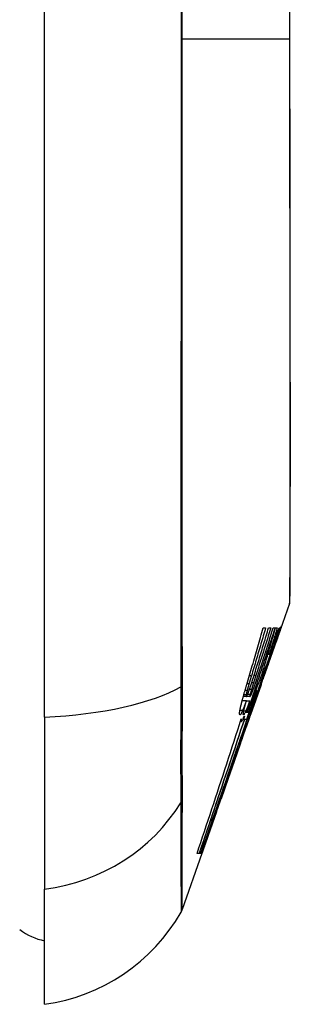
# Model space of a CAD drawing. Header units: inches. Extents: x 11 to 342, y 26 to 169.
# Tile 128 of 218: x 97.185 to 97.356, y 97.893 to 98.515. Entities that reach past the tile are written whole.
import ezdxf

# ---------------------------------------------------------------- set-up
doc = ezdxf.new("R2010")
doc.units = ezdxf.units.IN
doc.header["$MEASUREMENT"] = 0
doc.layers.add('Visible Edges(ANSI)', color=7, linetype='Continuous', lineweight=25)
doc.layers.add('Visible Tangent Edges(ANSI)', color=7, linetype='Continuous', lineweight=25)

msp = doc.modelspace()

# ---------------------------------------------------------------- linework, layer by layer
at = {"layer": 'Visible Edges(ANSI)'}
for p, q in [((97.20061, 98.07421), (97.20061, 98.93158)), ((97.35526, 98.14609), (97.34937, 98.12928)), ((97.34937, 98.12928), (97.33846, 98.0981)), ((97.33864, 98.13062), (97.34016, 98.13062)), ((97.34201, 98.13062), (97.34337, 98.13062)), ((97.34497, 98.13062), (97.3461, 98.13062)), ((97.34638, 98.13062), (97.34747, 98.13062)), ((97.34864, 98.13062), (97.34926, 98.13062)), ((97.34758, 98.1242), (97.34632, 98.12067)), ((97.3464, 98.12099), (97.34599, 98.12099)), ((97.34239, 98.11374), (97.34155, 98.11374)), ((97.34381, 98.11405), (97.3435, 98.11405)), ((97.34118, 98.10742), (97.34172, 98.10742)), ((97.33723, 98.09458), (97.33846, 98.0981)), ((97.33826, 98.0981), (97.33796, 98.0981)), ((97.3389, 98.10245), (97.33817, 98.10245)), ((97.33846, 98.0981), (97.33826, 98.0981)), ((97.33723, 98.09458), (97.33166, 98.07866)), ((97.33466, 98.09106), (97.33396, 98.09106)), ((97.32799, 98.08453), (97.32533, 98.08453)), ((97.32791, 98.08723), (97.32605, 98.08723)), ((97.33035, 98.08723), (97.32791, 98.08723)), ((97.33008, 98.08433), (97.32793, 98.08433)), ((97.33009, 98.08433), (97.33008, 98.08433)), ((97.33454, 98.08698), (97.33343, 98.08376)), ((97.33443, 98.08671), (97.33411, 98.08671)), ((97.32888, 98.07478), (97.33097, 98.08046)), ((97.33166, 98.07866), (97.33005, 98.07408)), ((97.20061, 98.07421), (97.20061, 97.96542)), ((97.32611, 98.07294), (97.32587, 98.07294)), ((97.32675, 98.07491), (97.32611, 98.07294)), ((97.32611, 98.07294), (97.32671, 98.07294)), ((97.32693, 98.07294), (97.3282, 98.07294)), ((97.32848, 98.07708), (97.32771, 98.07708)), ((97.33003, 98.07401), (97.32789, 98.06789)), ((97.3282, 98.07294), (97.32888, 98.07478)), ((97.32867, 98.07281), (97.3285, 98.07281)), ((97.32867, 98.07281), (97.32935, 98.07281)), ((97.32952, 98.07708), (97.32878, 98.07708)), ((97.33003, 98.07401), (97.33005, 98.07408)), ((97.33067, 98.07708), (97.33021, 98.07708)), ((97.32488, 98.07149), (97.32427, 98.07149)), ((97.32447, 98.05812), (97.32789, 98.06789)), ((97.3291, 98.07149), (97.32907, 98.07149)), ((97.32432, 98.0577), (97.32024, 98.04605)), ((97.32024, 98.04605), (97.31655, 98.03548)), ((97.31655, 98.03548), (97.31203, 98.02258)), ((97.30916, 98.01439), (97.31188, 98.02216)), ((97.31188, 98.02216), (97.31203, 98.02258)), ((97.30916, 98.01439), (97.29993, 97.98801)), ((97.29993, 97.98801), (97.28752, 97.95255)), ((97.29813, 97.98801), (97.29687, 97.98801)), ((97.29917, 97.98801), (97.29827, 97.98801)), ((97.29976, 97.988), (97.29926, 97.98801)), ((97.29992, 97.98801), (97.29926, 97.98801)), ((97.29976, 97.988), (97.29976, 97.988)), ((97.29977, 97.988), (97.29976, 97.988)), ((97.30055, 97.99024), (97.30003, 97.99024)), ((97.20061, 97.89266), (97.20061, 97.96542))]:
    msp.add_line(p, q, dxfattribs=at)
at = {"layer": 'Visible Edges(ANSI)', "flags": 128}
for points in [[(97.35553, 98.1477), (97.35553, 98.14813), (97.35554, 98.14942), (97.35555, 98.15155), (97.35555, 98.15452), (97.35556, 98.15832), (97.35558, 98.16296), (97.35559, 98.16844), (97.35561, 98.17473), (97.35562, 98.18182), (97.35564, 98.18968), (97.35565, 98.19828), (97.35567, 98.20758), (97.35569, 98.21757), (97.3557, 98.22826), (97.35572, 98.23961), (97.35572, 98.25159), (97.35572, 98.26418), (97.3557, 98.27735), (97.35569, 98.29106), (97.35567, 98.30526), (97.35565, 98.31997), (97.35564, 98.33514), (97.35562, 98.35073), (97.35561, 98.36669), (97.35559, 98.38293), (97.35558, 98.39943), (97.35556, 98.41619), (97.35555, 98.4332), (97.35555, 98.45039), (97.35554, 98.4677), (97.35553, 98.48508), (97.35553, 98.50245), (97.35553, 98.51983)], [(97.32823, 98.09479), (97.32867, 98.09627), (97.32911, 98.09776), (97.32955, 98.09925), (97.32999, 98.10074), (97.33043, 98.10223), (97.33087, 98.10372), (97.33131, 98.10521), (97.33175, 98.1067), (97.33219, 98.1082), (97.33262, 98.10969), (97.33306, 98.11118), (97.33349, 98.11268), (97.33393, 98.11417), (97.33436, 98.11567), (97.33479, 98.11716), (97.33523, 98.11866), (97.33566, 98.12015), (97.33609, 98.12165), (97.33651, 98.12314), (97.33694, 98.12464), (97.33737, 98.12613), (97.33779, 98.12763), (97.33822, 98.12913), (97.33864, 98.13062)], [(97.3461, 98.13062), (97.34538, 98.12839), (97.34466, 98.12616), (97.34393, 98.12393), (97.3432, 98.1217), (97.34247, 98.11946), (97.34174, 98.11722), (97.34101, 98.11498), (97.34027, 98.11274), (97.33954, 98.1105), (97.3388, 98.10825), (97.33806, 98.10601), (97.33733, 98.10377), (97.33659, 98.10153), (97.33585, 98.09929), (97.33511, 98.09705), (97.33437, 98.09482), (97.33363, 98.09259), (97.33289, 98.09036), (97.33216, 98.08813), (97.33142, 98.08591), (97.33068, 98.0837), (97.32994, 98.08148), (97.32921, 98.07928), (97.32848, 98.07708)], [(97.34016, 98.13062), (97.33979, 98.12935), (97.33942, 98.12809), (97.33905, 98.12682), (97.33868, 98.12556), (97.33831, 98.12429), (97.33794, 98.12302), (97.33757, 98.12176), (97.3372, 98.12049), (97.33682, 98.11923), (97.33645, 98.11796), (97.33608, 98.11669), (97.3357, 98.11543), (97.33533, 98.11416), (97.33495, 98.1129), (97.33457, 98.11163), (97.3342, 98.11037), (97.33382, 98.10911), (97.33344, 98.10784), (97.33306, 98.10658), (97.33268, 98.10532), (97.3323, 98.10406), (97.33193, 98.1028), (97.33155, 98.10154), (97.33116, 98.10028)], [(97.33291, 98.10079), (97.33329, 98.10203), (97.33367, 98.10327), (97.33406, 98.10451), (97.33444, 98.10575), (97.33482, 98.10699), (97.33521, 98.10823), (97.33559, 98.10947), (97.33597, 98.11072), (97.33635, 98.11196), (97.33673, 98.1132), (97.33711, 98.11444), (97.33749, 98.11569), (97.33787, 98.11693), (97.33825, 98.11818), (97.33863, 98.11942), (97.33901, 98.12067), (97.33939, 98.12191), (97.33976, 98.12315), (97.34014, 98.1244), (97.34051, 98.12564), (97.34089, 98.12689), (97.34126, 98.12813), (97.34164, 98.12938), (97.34201, 98.13062)], [(97.34337, 98.13062), (97.34298, 98.12937), (97.3426, 98.12812), (97.34221, 98.12686), (97.34182, 98.12561), (97.34144, 98.12436), (97.34105, 98.1231), (97.34066, 98.12185), (97.34027, 98.1206), (97.33988, 98.11934), (97.33949, 98.11809), (97.3391, 98.11684), (97.33871, 98.11559), (97.33832, 98.11433), (97.33793, 98.11308), (97.33753, 98.11183), (97.33714, 98.11058), (97.33675, 98.10933), (97.33636, 98.10808), (97.33596, 98.10683), (97.33557, 98.10558), (97.33517, 98.10433), (97.33478, 98.10308), (97.33439, 98.10183), (97.33399, 98.10059)], [(97.335, 98.09955), (97.33542, 98.10084), (97.33584, 98.10213), (97.33626, 98.10342), (97.33667, 98.10471), (97.33709, 98.106), (97.33751, 98.1073), (97.33793, 98.10859), (97.33834, 98.10988), (97.33876, 98.11118), (97.33918, 98.11247), (97.3396, 98.11377), (97.34001, 98.11507), (97.34043, 98.11636), (97.34084, 98.11766), (97.34126, 98.11896), (97.34167, 98.12025), (97.34209, 98.12155), (97.3425, 98.12285), (97.34291, 98.12414), (97.34333, 98.12544), (97.34374, 98.12673), (97.34415, 98.12803), (97.34456, 98.12933), (97.34497, 98.13062)], [(97.33808, 98.10214), (97.33844, 98.10332), (97.33879, 98.1045), (97.33915, 98.10568), (97.33951, 98.10686), (97.33986, 98.10805), (97.34022, 98.10923), (97.34057, 98.11041), (97.34092, 98.1116), (97.34127, 98.11278), (97.34162, 98.11397), (97.34197, 98.11516), (97.34232, 98.11635), (97.34266, 98.11753), (97.34301, 98.11872), (97.34335, 98.11991), (97.34369, 98.1211), (97.34403, 98.12229), (97.34437, 98.12348), (97.34471, 98.12467), (97.34505, 98.12586), (97.34538, 98.12705), (97.34572, 98.12824), (97.34605, 98.12943), (97.34638, 98.13062)], [(97.34926, 98.13062), (97.34887, 98.12955), (97.34847, 98.12847), (97.34808, 98.12739), (97.34768, 98.12631), (97.34728, 98.12522), (97.34688, 98.12413), (97.34647, 98.12303), (97.34607, 98.12192), (97.34566, 98.12081), (97.34524, 98.11968), (97.34482, 98.11854), (97.3444, 98.1174), (97.34397, 98.11624), (97.34354, 98.11507), (97.34311, 98.11388), (97.34267, 98.11268), (97.34222, 98.11147), (97.34176, 98.11024), (97.3413, 98.10899), (97.34084, 98.10772), (97.34036, 98.10643), (97.33988, 98.10513), (97.33939, 98.1038), (97.3389, 98.10245)], [(97.34239, 98.11374), (97.34266, 98.11447), (97.34293, 98.1152), (97.3432, 98.11593), (97.34347, 98.11666), (97.34374, 98.11738), (97.344, 98.1181), (97.34427, 98.11882), (97.34453, 98.11953), (97.3448, 98.12024), (97.34506, 98.12095), (97.34532, 98.12166), (97.34558, 98.12237), (97.34584, 98.12307), (97.3461, 98.12377), (97.34636, 98.12447), (97.34662, 98.12516), (97.34688, 98.12585), (97.34713, 98.12654), (97.34738, 98.12723), (97.34764, 98.12791), (97.34789, 98.12859), (97.34814, 98.12927), (97.34839, 98.12995), (97.34864, 98.13062)], [(97.34747, 98.13062), (97.34727, 98.12992), (97.34706, 98.12921), (97.34685, 98.12851), (97.34664, 98.1278), (97.34643, 98.1271), (97.34623, 98.12639), (97.34602, 98.12569), (97.34581, 98.12498), (97.34559, 98.12428), (97.34538, 98.12358), (97.34517, 98.12287), (97.34496, 98.12217), (97.34475, 98.12147), (97.34454, 98.12076), (97.34432, 98.12006), (97.34411, 98.11936), (97.3439, 98.11865), (97.34368, 98.11795), (97.34347, 98.11725), (97.34325, 98.11655), (97.34304, 98.11584), (97.34282, 98.11514), (97.34261, 98.11444), (97.34239, 98.11374)], [(97.3435, 98.11405), (97.34374, 98.11472), (97.34397, 98.11538), (97.34421, 98.11605), (97.34445, 98.11671), (97.34468, 98.11736), (97.34492, 98.11801), (97.34515, 98.11866), (97.34538, 98.11929), (97.3456, 98.11993), (97.34583, 98.12055), (97.34605, 98.12116), (97.34627, 98.12176), (97.34649, 98.12235), (97.3467, 98.12293), (97.34691, 98.1235), (97.34711, 98.12405), (97.34731, 98.12458), (97.3475, 98.1251), (97.34769, 98.1256), (97.34787, 98.12609), (97.34804, 98.12655), (97.34821, 98.127), (97.34837, 98.12742), (97.34853, 98.12782)], [(97.34961, 98.12995), (97.34955, 98.12978), (97.34949, 98.12961), (97.34943, 98.12943), (97.34936, 98.12925), (97.3493, 98.12905), (97.34923, 98.12886), (97.34915, 98.12865), (97.34908, 98.12844), (97.349, 98.12822), (97.34892, 98.128), (97.34884, 98.12777), (97.34876, 98.12753), (97.34867, 98.12729), (97.34858, 98.12704), (97.34849, 98.12678), (97.3484, 98.12652), (97.3483, 98.12625), (97.34821, 98.12597), (97.34811, 98.12569), (97.348, 98.1254), (97.3479, 98.12511), (97.34779, 98.12481), (97.34769, 98.12451), (97.34758, 98.1242)], [(97.34853, 98.12782), (97.34876, 98.12842), (97.34897, 98.12897), (97.34917, 98.12947), (97.34935, 98.12993), (97.34951, 98.13033), (97.34966, 98.13069), (97.34979, 98.131), (97.3499, 98.13127), (97.34999, 98.13149), (97.35007, 98.13166), (97.35014, 98.1318), (97.35019, 98.13189), (97.35022, 98.13195), (97.35024, 98.13197), (97.35025, 98.13195), (97.35024, 98.1319), (97.35022, 98.13181), (97.35018, 98.13167), (97.35013, 98.1315), (97.35006, 98.13128), (97.34997, 98.13102), (97.34987, 98.13071), (97.34975, 98.13035), (97.34961, 98.12995)], [(97.34172, 98.10742), (97.34189, 98.10788), (97.34205, 98.10835), (97.34221, 98.10881), (97.34237, 98.10928), (97.34254, 98.10974), (97.3427, 98.11021), (97.34286, 98.11067), (97.34302, 98.11113), (97.34318, 98.11158), (97.34334, 98.11204), (97.3435, 98.11249), (97.34366, 98.11294), (97.34381, 98.11339), (97.34397, 98.11383), (97.34412, 98.11427), (97.34427, 98.1147), (97.34442, 98.11512), (97.34456, 98.11554), (97.3447, 98.11594), (97.34484, 98.11633), (97.34497, 98.11672), (97.3451, 98.11708), (97.34523, 98.11744), (97.34534, 98.11778)], [(97.34552, 98.11876), (97.34546, 98.11861), (97.3454, 98.11845), (97.34535, 98.1183), (97.34528, 98.11813), (97.34522, 98.11796), (97.34516, 98.11779), (97.3451, 98.11762), (97.34503, 98.11744), (97.34496, 98.11726), (97.34489, 98.11707), (97.34482, 98.11688), (97.34475, 98.11669), (97.34468, 98.11649), (97.34461, 98.11629), (97.34453, 98.11608), (97.34446, 98.11587), (97.34438, 98.11566), (97.3443, 98.11544), (97.34422, 98.11522), (97.34414, 98.115), (97.34406, 98.11477), (97.34398, 98.11453), (97.34389, 98.11429), (97.34381, 98.11405)], [(97.34534, 98.11778), (97.34551, 98.11826), (97.34566, 98.1187), (97.3458, 98.11911), (97.34592, 98.11947), (97.34603, 98.11978), (97.34612, 98.12006), (97.3462, 98.12029), (97.34627, 98.12049), (97.34632, 98.12065), (97.34636, 98.12078), (97.34638, 98.12087), (97.3464, 98.12094), (97.3464, 98.12098), (97.3464, 98.12099), (97.34639, 98.12097), (97.34635, 98.12091), (97.34631, 98.12081), (97.34625, 98.12066), (97.34617, 98.12046), (97.34607, 98.12022), (97.34596, 98.11992), (97.34583, 98.11958), (97.34568, 98.1192), (97.34552, 98.11876)], [(97.33708, 98.09551), (97.33725, 98.096), (97.33741, 98.09649), (97.33758, 98.09698), (97.33775, 98.09748), (97.33792, 98.09797), (97.33809, 98.09846), (97.33826, 98.09895), (97.33843, 98.09945), (97.3386, 98.09994), (97.33877, 98.10044), (97.33894, 98.10093), (97.33911, 98.10143), (97.33928, 98.10193), (97.33945, 98.10243), (97.33962, 98.10292), (97.33979, 98.10342), (97.33997, 98.10392), (97.34014, 98.10442), (97.34031, 98.10492), (97.34048, 98.10542), (97.34066, 98.10592), (97.34083, 98.10642), (97.34101, 98.10692), (97.34118, 98.10742)], [(97.34165, 98.10742), (97.34147, 98.10691), (97.3413, 98.10641), (97.34113, 98.10593), (97.34097, 98.10547), (97.34081, 98.10502), (97.34066, 98.1046), (97.34052, 98.10419), (97.34039, 98.10381), (97.34026, 98.10344), (97.34013, 98.10308), (97.34001, 98.10272), (97.33988, 98.10236), (97.33976, 98.10201), (97.33963, 98.10165), (97.33951, 98.10129), (97.33938, 98.10093), (97.33926, 98.10058), (97.33914, 98.10022), (97.33901, 98.09987), (97.33889, 98.09951), (97.33876, 98.09916), (97.33864, 98.09881), (97.33852, 98.09845), (97.3384, 98.0981)], [(97.32878, 98.07708), (97.32916, 98.07809), (97.32953, 98.0791), (97.3299, 98.0801), (97.33027, 98.08111), (97.33065, 98.08211), (97.33102, 98.08312), (97.33139, 98.08413), (97.33177, 98.08514), (97.33214, 98.08615), (97.33252, 98.08717), (97.3329, 98.08819), (97.33328, 98.08922), (97.33366, 98.09025), (97.33405, 98.09128), (97.33443, 98.09233), (97.33482, 98.09338), (97.33522, 98.09444), (97.33561, 98.09551), (97.33601, 98.09659), (97.33642, 98.09767), (97.33683, 98.09877), (97.33724, 98.09988), (97.33766, 98.101), (97.33808, 98.10214)], [(97.33116, 98.10028), (97.3311, 98.10006), (97.33104, 98.09985), (97.33097, 98.09964), (97.33091, 98.09943), (97.33085, 98.09922), (97.33078, 98.09901), (97.33072, 98.0988), (97.33066, 98.09858), (97.33059, 98.09837), (97.33053, 98.09816), (97.33046, 98.09795), (97.3304, 98.09774), (97.33034, 98.09753), (97.33027, 98.09731), (97.33021, 98.0971), (97.33015, 98.09689), (97.33008, 98.09668), (97.33002, 98.09647), (97.32996, 98.09626), (97.3299, 98.09604), (97.32983, 98.09583), (97.32977, 98.09562), (97.32971, 98.09541), (97.32964, 98.0952)], [(97.3389, 98.10245), (97.33856, 98.10139), (97.33822, 98.10033), (97.33789, 98.09927), (97.33755, 98.09821), (97.33721, 98.09715), (97.33687, 98.09609), (97.33653, 98.09503), (97.33619, 98.09397), (97.33585, 98.09291), (97.33551, 98.09185), (97.33516, 98.0908), (97.33482, 98.08974), (97.33448, 98.08868), (97.33413, 98.08762), (97.33379, 98.08656), (97.33344, 98.08551), (97.3331, 98.08445), (97.33275, 98.08339), (97.3324, 98.08234), (97.33206, 98.08128), (97.33171, 98.08023), (97.33136, 98.07918), (97.33101, 98.07813), (97.33067, 98.07708)], [(97.33135, 98.09587), (97.33141, 98.09608), (97.33148, 98.09628), (97.33155, 98.09649), (97.33161, 98.09669), (97.33168, 98.09689), (97.33174, 98.0971), (97.33181, 98.0973), (97.33187, 98.09751), (97.33194, 98.09771), (97.332, 98.09792), (97.33207, 98.09812), (97.33213, 98.09833), (97.3322, 98.09853), (97.33226, 98.09874), (97.33233, 98.09894), (97.33239, 98.09915), (97.33246, 98.09935), (97.33252, 98.09956), (97.33259, 98.09976), (97.33265, 98.09997), (97.33271, 98.10017), (97.33278, 98.10038), (97.33284, 98.10059), (97.33291, 98.10079)], [(97.33399, 98.10059), (97.33393, 98.10039), (97.33387, 98.10019), (97.33381, 98.1), (97.33374, 98.0998), (97.33368, 98.0996), (97.33362, 98.09941), (97.33356, 98.09921), (97.3335, 98.09902), (97.33343, 98.09882), (97.33337, 98.09862), (97.33331, 98.09843), (97.33325, 98.09823), (97.33319, 98.09803), (97.33312, 98.09784), (97.33306, 98.09764), (97.333, 98.09744), (97.33294, 98.09725), (97.33288, 98.09705), (97.33281, 98.09686), (97.33275, 98.09666), (97.33269, 98.09646), (97.33263, 98.09627), (97.33257, 98.09607), (97.33251, 98.09587)], [(97.33286, 98.09318), (97.33295, 98.09343), (97.33303, 98.09368), (97.33312, 98.09393), (97.33321, 98.09419), (97.3333, 98.09445), (97.33339, 98.09471), (97.33348, 98.09497), (97.33357, 98.09524), (97.33366, 98.0955), (97.33375, 98.09577), (97.33384, 98.09604), (97.33393, 98.0963), (97.33402, 98.09657), (97.33411, 98.09684), (97.3342, 98.09711), (97.33429, 98.09738), (97.33438, 98.09765), (97.33447, 98.09792), (97.33456, 98.09819), (97.33465, 98.09847), (97.33474, 98.09874), (97.33483, 98.09901), (97.33491, 98.09928), (97.335, 98.09955)], [(97.33826, 98.0981), (97.33813, 98.09772), (97.338, 98.09734), (97.33787, 98.09696), (97.33774, 98.09658), (97.33761, 98.0962), (97.33748, 98.09583), (97.33735, 98.09545), (97.33722, 98.09507), (97.33709, 98.0947), (97.33696, 98.09433), (97.33684, 98.09396), (97.33671, 98.09359), (97.33659, 98.09323), (97.33647, 98.09288), (97.33635, 98.09253), (97.33623, 98.09218), (97.33611, 98.09184), (97.336, 98.0915), (97.33588, 98.09117), (97.33577, 98.09084), (97.33566, 98.09052), (97.33556, 98.09021), (97.33545, 98.0899), (97.33536, 98.08961)], [(97.3257, 98.08593), (97.3258, 98.08628), (97.32589, 98.08663), (97.32599, 98.08699), (97.32609, 98.08735), (97.32619, 98.08771), (97.32629, 98.08807), (97.32639, 98.08844), (97.32649, 98.08881), (97.3266, 98.08918), (97.3267, 98.08955), (97.32681, 98.08992), (97.32692, 98.0903), (97.32702, 98.09067), (97.32713, 98.09105), (97.32724, 98.09142), (97.32735, 98.0918), (97.32746, 98.09217), (97.32757, 98.09255), (97.32768, 98.09293), (97.32779, 98.0933), (97.3279, 98.09367), (97.32801, 98.09405), (97.32812, 98.09442), (97.32823, 98.09479)], [(97.32848, 98.09106), (97.32844, 98.09091), (97.3284, 98.09077), (97.32837, 98.09063), (97.32833, 98.09049), (97.3283, 98.09036), (97.32826, 98.09022), (97.32823, 98.09009), (97.3282, 98.08996), (97.32817, 98.08984), (97.32814, 98.08971), (97.32811, 98.08959), (97.32809, 98.08947), (97.32806, 98.08935), (97.32803, 98.08924), (97.32801, 98.08913), (97.32799, 98.08902), (97.32797, 98.08892), (97.32795, 98.08881), (97.32793, 98.08871), (97.32791, 98.08862), (97.32789, 98.08853), (97.32787, 98.08843), (97.32786, 98.08835), (97.32784, 98.08826)], [(97.32964, 98.0952), (97.32959, 98.09502), (97.32954, 98.09484), (97.32949, 98.09467), (97.32944, 98.09449), (97.32938, 98.09431), (97.32933, 98.09413), (97.32928, 98.09396), (97.32923, 98.09378), (97.32918, 98.0936), (97.32913, 98.09343), (97.32908, 98.09325), (97.32903, 98.09308), (97.32898, 98.0929), (97.32893, 98.09273), (97.32888, 98.09256), (97.32884, 98.09239), (97.32879, 98.09222), (97.32874, 98.09205), (97.3287, 98.09188), (97.32865, 98.09171), (97.32861, 98.09155), (97.32856, 98.09138), (97.32852, 98.09122), (97.32848, 98.09106)], [(97.32868, 98.08842), (97.32872, 98.08852), (97.32876, 98.08862), (97.32881, 98.08872), (97.32885, 98.08883), (97.3289, 98.08894), (97.32894, 98.08905), (97.32899, 98.08917), (97.32904, 98.08929), (97.32909, 98.08941), (97.32914, 98.08953), (97.32919, 98.08966), (97.32924, 98.08979), (97.32929, 98.08992), (97.32934, 98.09005), (97.32939, 98.09019), (97.32944, 98.09033), (97.3295, 98.09047), (97.32955, 98.09062), (97.3296, 98.09076), (97.32966, 98.09091), (97.32971, 98.09106), (97.32977, 98.09121), (97.32982, 98.09137), (97.32988, 98.09152)], [(97.33466, 98.09106), (97.33446, 98.0905), (97.33425, 98.08993), (97.33404, 98.08936), (97.33383, 98.08879), (97.33362, 98.08822), (97.33341, 98.08765), (97.3332, 98.08707), (97.33299, 98.0865), (97.33277, 98.08592), (97.33256, 98.08534), (97.33235, 98.08476), (97.33213, 98.08417), (97.33192, 98.08359), (97.3317, 98.083), (97.33148, 98.08241), (97.33127, 98.08182), (97.33105, 98.08123), (97.33083, 98.08064), (97.33062, 98.08005), (97.3304, 98.07946), (97.33018, 98.07886), (97.32996, 98.07827), (97.32974, 98.07767), (97.32952, 98.07708)], [(97.32988, 98.09152), (97.32994, 98.09169), (97.33, 98.09186), (97.33006, 98.09204), (97.33012, 98.09221), (97.33018, 98.09238), (97.33024, 98.09256), (97.3303, 98.09273), (97.33036, 98.09291), (97.33042, 98.09309), (97.33049, 98.09327), (97.33055, 98.09345), (97.33061, 98.09363), (97.33067, 98.09381), (97.33073, 98.094), (97.33079, 98.09418), (97.33085, 98.09437), (97.33092, 98.09455), (97.33098, 98.09474), (97.33104, 98.09493), (97.3311, 98.09511), (97.33116, 98.0953), (97.33122, 98.09549), (97.33129, 98.09568), (97.33135, 98.09587)], [(97.33021, 98.07708), (97.3304, 98.07766), (97.33059, 98.07824), (97.33077, 98.07882), (97.33096, 98.0794), (97.33115, 98.07998), (97.33133, 98.08057), (97.33152, 98.08115), (97.33171, 98.08173), (97.33189, 98.08231), (97.33208, 98.0829), (97.33227, 98.08348), (97.33245, 98.08406), (97.33264, 98.08464), (97.33282, 98.08523), (97.33301, 98.08581), (97.33319, 98.08639), (97.33338, 98.08698), (97.33356, 98.08756), (97.33375, 98.08814), (97.33393, 98.08873), (97.33411, 98.08931), (97.3343, 98.08989), (97.33448, 98.09048), (97.33466, 98.09106)], [(97.3312, 98.09158), (97.33115, 98.09142), (97.33111, 98.09126), (97.33106, 98.09111), (97.33102, 98.09095), (97.33098, 98.0908), (97.33094, 98.09065), (97.3309, 98.09051), (97.33086, 98.09036), (97.33082, 98.09022), (97.33078, 98.09008), (97.33074, 98.08994), (97.33071, 98.0898), (97.33067, 98.08967), (97.33064, 98.08954), (97.33061, 98.08941), (97.33057, 98.08929), (97.33055, 98.08917), (97.33052, 98.08905), (97.33049, 98.08894), (97.33046, 98.08883), (97.33044, 98.08872), (97.33041, 98.08862), (97.33039, 98.08852), (97.33037, 98.08842)], [(97.33251, 98.09587), (97.33245, 98.09569), (97.33239, 98.09551), (97.33233, 98.09532), (97.33228, 98.09514), (97.33222, 98.09496), (97.33216, 98.09478), (97.33211, 98.0946), (97.33205, 98.09442), (97.332, 98.09423), (97.33194, 98.09405), (97.33189, 98.09387), (97.33183, 98.09369), (97.33178, 98.09351), (97.33172, 98.09334), (97.33167, 98.09316), (97.33161, 98.09298), (97.33156, 98.0928), (97.33151, 98.09263), (97.33146, 98.09245), (97.3314, 98.09227), (97.33135, 98.0921), (97.3313, 98.09192), (97.33125, 98.09175), (97.3312, 98.09158)], [(97.33147, 98.08945), (97.33152, 98.08958), (97.33157, 98.08971), (97.33162, 98.08984), (97.33167, 98.08998), (97.33173, 98.09012), (97.33178, 98.09026), (97.33184, 98.0904), (97.3319, 98.09055), (97.33195, 98.0907), (97.33201, 98.09085), (97.33207, 98.09101), (97.33213, 98.09117), (97.33219, 98.09133), (97.33225, 98.09149), (97.3323, 98.09165), (97.33237, 98.09181), (97.33243, 98.09198), (97.33249, 98.09215), (97.33255, 98.09232), (97.33261, 98.09249), (97.33267, 98.09266), (97.33273, 98.09283), (97.3328, 98.09301), (97.33286, 98.09318)], [(97.33366, 98.08536), (97.33379, 98.08575), (97.33392, 98.08614), (97.33405, 98.08653), (97.33419, 98.08693), (97.33432, 98.08733), (97.33446, 98.08774), (97.33459, 98.08814), (97.33473, 98.08856), (97.33487, 98.08897), (97.33501, 98.08939), (97.33515, 98.0898), (97.33529, 98.09023), (97.33543, 98.09065), (97.33558, 98.09108), (97.33572, 98.09151), (97.33587, 98.09195), (97.33602, 98.09238), (97.33617, 98.09282), (97.33632, 98.09326), (97.33647, 98.09371), (97.33662, 98.09416), (97.33677, 98.09461), (97.33693, 98.09506), (97.33708, 98.09551)], [(97.33488, 98.0879), (97.33491, 98.08799), (97.33495, 98.08809), (97.33498, 98.08819), (97.33502, 98.08829), (97.33505, 98.08839), (97.33509, 98.0885), (97.33513, 98.0886), (97.33517, 98.08872), (97.33521, 98.08883), (97.33525, 98.08894), (97.33529, 98.08906), (97.33534, 98.08919), (97.33538, 98.08931), (97.33542, 98.08944), (97.33547, 98.08957), (97.33552, 98.0897), (97.33556, 98.08983), (97.33561, 98.08997), (97.33566, 98.09011), (97.33571, 98.09025), (97.33576, 98.0904), (97.33582, 98.09055), (97.33587, 98.0907), (97.33592, 98.09085)], [(97.33592, 98.09085), (97.33597, 98.09099), (97.33602, 98.09114), (97.33607, 98.09128), (97.33612, 98.09143), (97.33618, 98.09157), (97.33623, 98.09172), (97.33628, 98.09187), (97.33633, 98.09202), (97.33638, 98.09217), (97.33644, 98.09232), (97.33649, 98.09247), (97.33655, 98.09263), (97.3366, 98.09278), (97.33666, 98.09294), (97.33671, 98.0931), (97.33677, 98.09326), (97.33682, 98.09342), (97.33688, 98.09358), (97.33694, 98.09374), (97.33699, 98.09391), (97.33705, 98.09408), (97.33711, 98.09424), (97.33717, 98.09441), (97.33723, 98.09458)], [(97.32423, 98.07998), (97.32427, 98.08018), (97.32432, 98.08039), (97.32437, 98.08061), (97.32442, 98.08082), (97.32447, 98.08105), (97.32452, 98.08127), (97.32458, 98.0815), (97.32463, 98.08174), (97.32469, 98.08198), (97.32475, 98.08222), (97.32481, 98.08247), (97.32487, 98.08272), (97.32493, 98.08297), (97.325, 98.08323), (97.32506, 98.08349), (97.32513, 98.08375), (97.3252, 98.08402), (97.32527, 98.08428), (97.32534, 98.08455), (97.32541, 98.08483), (97.32548, 98.0851), (97.32555, 98.08538), (97.32563, 98.08565), (97.3257, 98.08593)], [(97.32799, 98.08453), (97.32787, 98.08422), (97.32776, 98.08392), (97.32765, 98.08362), (97.32754, 98.08333), (97.32743, 98.08303), (97.32732, 98.08275), (97.32722, 98.08247), (97.32711, 98.08219), (97.327, 98.08192), (97.3269, 98.08165), (97.3268, 98.08138), (97.3267, 98.08112), (97.3266, 98.08087), (97.3265, 98.08062), (97.3264, 98.08037), (97.3263, 98.08012), (97.3262, 98.07989), (97.32611, 98.07965), (97.32601, 98.07942), (97.32592, 98.07919), (97.32583, 98.07897), (97.32573, 98.07875), (97.32564, 98.07853), (97.32555, 98.07832)], [(97.32623, 98.07759), (97.32627, 98.07777), (97.3263, 98.07797), (97.32634, 98.07817), (97.32639, 98.07838), (97.32644, 98.07861), (97.32649, 98.07884), (97.32655, 98.07909), (97.32661, 98.07935), (97.32667, 98.07962), (97.32674, 98.0799), (97.32681, 98.08019), (97.32689, 98.08048), (97.32696, 98.08079), (97.32705, 98.0811), (97.32713, 98.08142), (97.32722, 98.08175), (97.3273, 98.08208), (97.3274, 98.08242), (97.32749, 98.08276), (97.32759, 98.08311), (97.32768, 98.08346), (97.32778, 98.08381), (97.32788, 98.08417), (97.32799, 98.08453)], [(97.33008, 98.08433), (97.32996, 98.084), (97.32984, 98.08368), (97.32972, 98.08337), (97.3296, 98.08306), (97.32949, 98.08275), (97.32937, 98.08245), (97.32926, 98.08215), (97.32915, 98.08186), (97.32903, 98.08157), (97.32892, 98.08128), (97.32882, 98.081), (97.32871, 98.08073), (97.3286, 98.08046), (97.3285, 98.08019), (97.32839, 98.07994), (97.32829, 98.07969), (97.32819, 98.07944), (97.3281, 98.0792), (97.328, 98.07897), (97.32791, 98.07875), (97.32782, 98.07853), (97.32772, 98.07831), (97.32764, 98.07811), (97.32755, 98.07791)], [(97.32771, 98.07708), (97.32781, 98.07738), (97.32791, 98.07768), (97.32801, 98.07798), (97.32811, 98.07828), (97.32821, 98.07859), (97.3283, 98.07889), (97.3284, 98.07919), (97.3285, 98.07949), (97.3286, 98.0798), (97.3287, 98.0801), (97.3288, 98.0804), (97.3289, 98.0807), (97.329, 98.081), (97.3291, 98.08131), (97.3292, 98.08161), (97.3293, 98.08191), (97.3294, 98.08221), (97.32949, 98.08251), (97.32959, 98.08282), (97.32969, 98.08312), (97.32979, 98.08342), (97.32989, 98.08372), (97.32999, 98.08402), (97.33009, 98.08433)], [(97.32784, 98.08826), (97.32782, 98.0881), (97.3278, 98.08795), (97.32778, 98.08782), (97.32778, 98.08771), (97.32777, 98.08761), (97.32777, 98.08752), (97.32778, 98.08745), (97.32779, 98.08739), (97.3278, 98.08734), (97.32781, 98.0873), (97.32783, 98.08727), (97.32785, 98.08725), (97.32788, 98.08723), (97.32791, 98.08723), (97.32795, 98.08723), (97.32799, 98.08725), (97.32804, 98.08729), (97.32811, 98.08736), (97.32818, 98.08745), (97.32826, 98.08757), (97.32835, 98.08773), (97.32845, 98.08792), (97.32856, 98.08815), (97.32868, 98.08842)], [(97.33037, 98.08842), (97.33034, 98.08826), (97.33031, 98.08812), (97.33029, 98.088), (97.33027, 98.08788), (97.33026, 98.08778), (97.33025, 98.08769), (97.33024, 98.08761), (97.33024, 98.08754), (97.33024, 98.08748), (97.33024, 98.08742), (97.33024, 98.08738), (97.33025, 98.08734), (97.33026, 98.08731), (97.33027, 98.08728), (97.33028, 98.08726), (97.3303, 98.08724), (97.33032, 98.08723), (97.33033, 98.08723), (97.33036, 98.08723), (97.33039, 98.08725), (97.33043, 98.0873), (97.33049, 98.08739), (97.33057, 98.08751), (97.33068, 98.08769)], [(97.33068, 98.08769), (97.3307, 98.08774), (97.33073, 98.08778), (97.33075, 98.08783), (97.33078, 98.08788), (97.33081, 98.08794), (97.33084, 98.088), (97.33087, 98.08806), (97.3309, 98.08812), (97.33093, 98.08819), (97.33096, 98.08826), (97.33099, 98.08833), (97.33102, 98.0884), (97.33106, 98.08848), (97.33109, 98.08856), (97.33113, 98.08864), (97.33116, 98.08872), (97.3312, 98.08881), (97.33124, 98.08889), (97.33127, 98.08898), (97.33131, 98.08907), (97.33135, 98.08917), (97.33139, 98.08926), (97.33143, 98.08936), (97.33147, 98.08945)], [(97.33134, 98.07827), (97.33141, 98.07849), (97.33148, 98.07871), (97.33156, 98.07895), (97.33163, 98.07918), (97.33171, 98.07943), (97.33179, 98.07968), (97.33188, 98.07994), (97.33197, 98.08021), (97.33205, 98.08048), (97.33215, 98.08076), (97.33224, 98.08105), (97.33234, 98.08135), (97.33244, 98.08165), (97.33254, 98.08196), (97.33264, 98.08227), (97.33275, 98.08259), (97.33285, 98.08292), (97.33296, 98.08325), (97.33307, 98.08359), (97.33319, 98.08393), (97.3333, 98.08428), (97.33342, 98.08464), (97.33354, 98.085), (97.33366, 98.08536)], [(97.33536, 98.08961), (97.33521, 98.08918), (97.33508, 98.08879), (97.33496, 98.08843), (97.33485, 98.08811), (97.33476, 98.08782), (97.33468, 98.08758), (97.33461, 98.08737), (97.33456, 98.08719), (97.33451, 98.08704), (97.33448, 98.08692), (97.33445, 98.08683), (97.33443, 98.08677), (97.33443, 98.08673), (97.33442, 98.08671), (97.33443, 98.08671), (97.33444, 98.08673), (97.33446, 98.08678), (97.33449, 98.08685), (97.33453, 98.08694), (97.33457, 98.08707), (97.33463, 98.08722), (97.3347, 98.08741), (97.33478, 98.08764), (97.33488, 98.0879)], [(97.33097, 98.08046), (97.32966, 98.07665), (97.32835, 98.07282), (97.32704, 98.06897), (97.32572, 98.06511), (97.32439, 98.06123), (97.32306, 98.05735), (97.32172, 98.05346), (97.32038, 98.04956), (97.31904, 98.04566), (97.3177, 98.04175), (97.31636, 98.03785), (97.31502, 98.03394), (97.31367, 98.03004), (97.31233, 98.02615), (97.31099, 98.02227), (97.30966, 98.01839), (97.30833, 98.01453), (97.307, 98.01068), (97.30568, 98.00685), (97.30436, 98.00304), (97.30305, 97.99924), (97.30175, 97.99547), (97.30045, 97.99173), (97.29917, 97.98801)], [(97.29926, 97.98801), (97.30055, 97.99173), (97.30184, 97.99547), (97.30315, 97.99925), (97.30446, 98.00304), (97.30578, 98.00685), (97.3071, 98.01069), (97.30843, 98.01454), (97.30977, 98.0184), (97.31111, 98.02228), (97.31245, 98.02616), (97.31379, 98.03006), (97.31514, 98.03396), (97.31649, 98.03787), (97.31783, 98.04177), (97.31918, 98.04568), (97.32052, 98.04959), (97.32186, 98.05349), (97.3232, 98.05738), (97.32454, 98.06127), (97.32587, 98.06514), (97.3272, 98.06901), (97.32852, 98.07286), (97.32983, 98.07669), (97.33114, 98.0805)], [(97.32371, 98.07666), (97.32371, 98.07675), (97.32372, 98.07684), (97.32372, 98.07693), (97.32373, 98.07703), (97.32374, 98.07713), (97.32375, 98.07724), (97.32377, 98.07735), (97.32378, 98.07747), (97.3238, 98.07759), (97.32381, 98.07772), (97.32383, 98.07785), (97.32385, 98.07798), (97.32388, 98.07812), (97.3239, 98.07827), (97.32393, 98.07842), (97.32395, 98.07857), (97.32398, 98.07873), (97.32401, 98.07889), (97.32404, 98.07906), (97.32408, 98.07923), (97.32411, 98.07941), (97.32415, 98.0796), (97.32419, 98.07978), (97.32423, 98.07998)], [(97.32555, 98.07832), (97.32545, 98.07809), (97.32536, 98.07787), (97.32526, 98.07766), (97.32517, 98.07746), (97.32509, 98.07727), (97.325, 98.07709), (97.32492, 98.07692), (97.32484, 98.07676), (97.32476, 98.07662), (97.32469, 98.07648), (97.32462, 98.07635), (97.32455, 98.07624), (97.32448, 98.07612), (97.32439, 98.07599), (97.3243, 98.07586), (97.3242, 98.07576), (97.32411, 98.07568), (97.32401, 98.07563), (97.32392, 98.07564), (97.32384, 98.07571), (97.32377, 98.07585), (97.32373, 98.07605), (97.32371, 98.07632), (97.32371, 98.07666)], [(97.33114, 98.0805), (97.33103, 98.08018), (97.33093, 98.07986), (97.33083, 98.07954), (97.33073, 98.07922), (97.33063, 98.0789), (97.33052, 98.07858), (97.33042, 98.07826), (97.33032, 98.07794), (97.33022, 98.07762), (97.33011, 98.0773), (97.33001, 98.07697), (97.32991, 98.07665), (97.3298, 98.07633), (97.3297, 98.07601), (97.3296, 98.07569), (97.3295, 98.07537), (97.32939, 98.07505), (97.32929, 98.07473), (97.32919, 98.07441), (97.32908, 98.07409), (97.32898, 98.07377), (97.32888, 98.07345), (97.32877, 98.07313), (97.32867, 98.07281)], [(97.33136, 98.0778), (97.33122, 98.07743), (97.3311, 98.07709), (97.33099, 98.07678), (97.3309, 98.07652), (97.33081, 98.07629), (97.33074, 98.07609), (97.33068, 98.07593), (97.33063, 98.07581), (97.3306, 98.07572), (97.33057, 98.07566), (97.33055, 98.07563), (97.33054, 98.07563), (97.33055, 98.07566), (97.33056, 98.07572), (97.33058, 98.07581), (97.33062, 98.07594), (97.33066, 98.0761), (97.33072, 98.07629), (97.33079, 98.07653), (97.33087, 98.07679), (97.33097, 98.0771), (97.33108, 98.07745), (97.3312, 98.07784), (97.33134, 98.07827)], [(97.33343, 98.08376), (97.33332, 98.08344), (97.33321, 98.08314), (97.33311, 98.08283), (97.33301, 98.08254), (97.3329, 98.08225), (97.33281, 98.08196), (97.33271, 98.08168), (97.33261, 98.0814), (97.33252, 98.08113), (97.33243, 98.08087), (97.33234, 98.08061), (97.33225, 98.08036), (97.33216, 98.08011), (97.33208, 98.07987), (97.332, 98.07964), (97.33192, 98.07941), (97.33184, 98.07919), (97.33177, 98.07897), (97.33169, 98.07876), (97.33162, 98.07856), (97.33155, 98.07836), (97.33149, 98.07817), (97.33142, 98.07798), (97.33136, 98.0778)], [(97.29687, 97.98801), (97.29803, 97.99148), (97.29919, 97.99496), (97.30036, 97.99846), (97.30152, 98.00197), (97.30269, 98.0055), (97.30387, 98.00903), (97.30504, 98.01258), (97.30621, 98.01613), (97.30739, 98.01969), (97.30856, 98.02325), (97.30974, 98.02682), (97.31091, 98.03039), (97.31209, 98.03397), (97.31326, 98.03755), (97.31443, 98.04113), (97.3156, 98.0447), (97.31676, 98.04828), (97.31792, 98.05185), (97.31908, 98.05542), (97.32024, 98.05898), (97.32139, 98.06254), (97.32253, 98.06609), (97.32367, 98.06963), (97.3248, 98.07316)], [(97.32671, 98.07294), (97.32555, 98.06942), (97.32437, 98.0659), (97.3232, 98.06236), (97.32201, 98.05881), (97.32083, 98.05526), (97.31964, 98.0517), (97.31844, 98.04813), (97.31724, 98.04456), (97.31605, 98.04099), (97.31485, 98.03742), (97.31364, 98.03384), (97.31244, 98.03027), (97.31124, 98.0267), (97.31004, 98.02314), (97.30883, 98.01958), (97.30763, 98.01603), (97.30643, 98.01248), (97.30524, 98.00895), (97.30404, 98.00542), (97.30285, 98.00191), (97.30166, 97.99841), (97.30048, 97.99493), (97.2993, 97.99146), (97.29813, 97.98801)], [(97.29827, 97.98801), (97.29944, 97.99146), (97.30062, 97.99492), (97.30181, 97.99841), (97.303, 98.00191), (97.30419, 98.00542), (97.30539, 98.00894), (97.30659, 98.01248), (97.30779, 98.01602), (97.309, 98.01958), (97.3102, 98.02314), (97.31141, 98.0267), (97.31261, 98.03027), (97.31382, 98.03384), (97.31503, 98.03742), (97.31623, 98.04099), (97.31743, 98.04456), (97.31863, 98.04813), (97.31983, 98.0517), (97.32103, 98.05526), (97.32222, 98.05882), (97.3234, 98.06236), (97.32459, 98.0659), (97.32576, 98.06943), (97.32693, 98.07294)], [(97.32935, 98.07281), (97.32816, 98.0694), (97.32697, 98.06597), (97.32577, 98.06254), (97.32457, 98.05909), (97.32337, 98.05564), (97.32216, 98.05218), (97.32095, 98.04871), (97.31974, 98.04523), (97.31853, 98.04176), (97.31731, 98.03828), (97.3161, 98.0348), (97.31489, 98.03132), (97.31368, 98.02784), (97.31246, 98.02437), (97.31126, 98.02091), (97.31005, 98.01745), (97.30885, 98.014), (97.30765, 98.01056), (97.30645, 98.00714), (97.30526, 98.00372), (97.30407, 98.00033), (97.30289, 97.99694), (97.30172, 97.99358), (97.30055, 97.99024)], [(97.3248, 98.07316), (97.32477, 98.07291), (97.32474, 98.07269), (97.32472, 98.07248), (97.32471, 98.07229), (97.3247, 98.07212), (97.3247, 98.07197), (97.3247, 98.07184), (97.32472, 98.07174), (97.32473, 98.07165), (97.32476, 98.07158), (97.32479, 98.07153), (97.32483, 98.0715), (97.32489, 98.07149), (97.32495, 98.07151), (97.32504, 98.07157), (97.32513, 98.07167), (97.32525, 98.07183), (97.32538, 98.07203), (97.32553, 98.07228), (97.32569, 98.07258), (97.32587, 98.07294), (97.32606, 98.07334), (97.32627, 98.07379), (97.32649, 98.07429)], [(97.32755, 98.07791), (97.32735, 98.07746), (97.32716, 98.07706), (97.32699, 98.07671), (97.32684, 98.07641), (97.3267, 98.07616), (97.32658, 98.07597), (97.32647, 98.07582), (97.32638, 98.07572), (97.32631, 98.07566), (97.32624, 98.07563), (97.32619, 98.07563), (97.32615, 98.07565), (97.32612, 98.07569), (97.32609, 98.07575), (97.32608, 98.07584), (97.32606, 98.07594), (97.32606, 98.07607), (97.32606, 98.07622), (97.32607, 98.07639), (97.32609, 98.07659), (97.32611, 98.0768), (97.32615, 98.07704), (97.32619, 98.07731), (97.32623, 98.07759)], [(97.32649, 98.07429), (97.3265, 98.07432), (97.32651, 98.07434), (97.32652, 98.07437), (97.32653, 98.07439), (97.32654, 98.07442), (97.32655, 98.07444), (97.32656, 98.07447), (97.32658, 98.07449), (97.32659, 98.07452), (97.3266, 98.07454), (97.32661, 98.07457), (97.32662, 98.0746), (97.32663, 98.07462), (97.32664, 98.07465), (97.32665, 98.07467), (97.32666, 98.0747), (97.32667, 98.07473), (97.32669, 98.07475), (97.3267, 98.07478), (97.32671, 98.0748), (97.32672, 98.07483), (97.32673, 98.07486), (97.32674, 98.07488), (97.32675, 98.07491)], [(97.32914, 98.07171), (97.32912, 98.07164), (97.32911, 98.07158), (97.3291, 98.07154), (97.3291, 98.07151), (97.3291, 98.07149), (97.3291, 98.07149), (97.32911, 98.0715), (97.32912, 98.07152), (97.32914, 98.07156), (97.32917, 98.07162), (97.32919, 98.07169), (97.32923, 98.07177), (97.32926, 98.07187), (97.32931, 98.07199), (97.32936, 98.07212), (97.32941, 98.07226), (97.32947, 98.07242), (97.32953, 98.0726), (97.3296, 98.0728), (97.32968, 98.07301), (97.32976, 98.07323), (97.32984, 98.07347), (97.32993, 98.07373), (97.33003, 98.07401)], [(97.32024, 98.04605), (97.32061, 98.04711), (97.32099, 98.04817), (97.32136, 98.04923), (97.32173, 98.0503), (97.3221, 98.05137), (97.32247, 98.05244), (97.32285, 98.0535), (97.32322, 98.05457), (97.32359, 98.05564), (97.32396, 98.05671), (97.32434, 98.05779), (97.32471, 98.05886), (97.32508, 98.05993), (97.32545, 98.061), (97.32582, 98.06207), (97.32619, 98.06315), (97.32656, 98.06422), (97.32693, 98.06529), (97.3273, 98.06636), (97.32767, 98.06743), (97.32804, 98.0685), (97.32841, 98.06957), (97.32878, 98.07064), (97.32914, 98.07171)], [(97.32432, 98.0577), (97.32433, 98.05772), (97.32434, 98.05774), (97.32434, 98.05775), (97.32435, 98.05777), (97.32435, 98.05779), (97.32436, 98.05781), (97.32437, 98.05782), (97.32437, 98.05784), (97.32438, 98.05786), (97.32438, 98.05788), (97.32439, 98.05789), (97.3244, 98.05791), (97.3244, 98.05793), (97.32441, 98.05795), (97.32441, 98.05796), (97.32442, 98.05798), (97.32442, 98.058), (97.32443, 98.05801), (97.32444, 98.05803), (97.32444, 98.05805), (97.32445, 98.05807), (97.32445, 98.05808), (97.32446, 98.0581), (97.32447, 98.05812)], [(97.30055, 97.99024), (97.30119, 97.99203), (97.30183, 97.99384), (97.30248, 97.99566), (97.30314, 97.9975), (97.30379, 97.99934), (97.30445, 98.0012), (97.30511, 98.00307), (97.30578, 98.00494), (97.30645, 98.00683), (97.30712, 98.00872), (97.30779, 98.01061), (97.30846, 98.01252), (97.30914, 98.01442), (97.30981, 98.01634), (97.31049, 98.01825), (97.31116, 98.02017), (97.31184, 98.02209), (97.31252, 98.024), (97.31319, 98.02592), (97.31387, 98.02784), (97.31454, 98.02976), (97.31521, 98.03167), (97.31588, 98.03358), (97.31655, 98.03548)], [(97.3065, 98.00697), (97.30623, 98.00618), (97.30595, 98.00539), (97.30568, 98.0046), (97.3054, 98.00381), (97.30513, 98.00301), (97.30486, 98.00222), (97.30458, 98.00143), (97.30431, 98.00064), (97.30404, 97.99985), (97.30376, 97.99905), (97.30349, 97.99826), (97.30321, 97.99747), (97.30294, 97.99668), (97.30266, 97.99589), (97.30239, 97.9951), (97.30212, 97.99431), (97.30184, 97.99352), (97.30157, 97.99273), (97.30129, 97.99194), (97.30102, 97.99115), (97.30074, 97.99037), (97.30047, 97.98958), (97.3002, 97.98879), (97.29992, 97.98801)], [(97.29993, 97.98801), (97.29993, 97.98801), (97.29993, 97.98801), (97.29993, 97.98801), (97.29992, 97.98801), (97.29992, 97.98801), (97.29992, 97.98801), (97.29992, 97.98801), (97.29991, 97.988), (97.29991, 97.988), (97.2999, 97.988), (97.2999, 97.988), (97.29989, 97.988), (97.29988, 97.988), (97.29988, 97.988), (97.29987, 97.988), (97.29986, 97.988), (97.29985, 97.988), (97.29984, 97.988), (97.29983, 97.988), (97.29982, 97.988), (97.29981, 97.988), (97.2998, 97.988), (97.29978, 97.988), (97.29977, 97.988)]]:
    msp.add_lwpolyline(points, dxfattribs=at)
at = {"layer": 'Visible Edges(ANSI)'}
for centre, radius, start, end in [((97.35061, 98.14771), 0.00492, 340.70995, 359.82686), ((97.18429, 98.00964), 0.11811, 277.9413, 330.18311), ((97.27823, 97.9558), 0.00984, 330.18311, 340.70995), ((97.20849, 97.9714), 0.03937, 233.1301, 258.46304)]:
    msp.add_arc(centre, radius, start, end, dxfattribs=at)
at = {"layer": 'Visible Tangent Edges(ANSI)'}
for p, q in [((97.28752, 98.5029), (97.35526, 98.5029)), ((97.35553, 98.5029), (97.35526, 98.5029)), ((97.34961, 98.12995), (97.34936, 98.12995)), ((97.34758, 98.1242), (97.34716, 98.1242)), ((97.34552, 98.11876), (97.34518, 98.11876)), ((97.33116, 98.10028), (97.32986, 98.10028)), ((97.33399, 98.10059), (97.33284, 98.10059)), ((97.28756, 98.09409), (97.28756, 98.09456)), ((97.32848, 98.09106), (97.32713, 98.09106)), ((97.32964, 98.0952), (97.32835, 98.0952)), ((97.3312, 98.09158), (97.3299, 98.09158)), ((97.33251, 98.09587), (97.33135, 98.09587)), ((97.32784, 98.08826), (97.32634, 98.08826)), ((97.33037, 98.08842), (97.32868, 98.08842)), ((97.33536, 98.08961), (97.33508, 98.08961)), ((97.32555, 98.07832), (97.32391, 98.07832)), ((97.33343, 98.08376), (97.33313, 98.08376)), ((97.32755, 98.07791), (97.32629, 98.07791)), ((97.33136, 98.0778), (97.33119, 98.0778)), ((97.28756, 98.02217), (97.28756, 98.02234))]:
    msp.add_line(p, q, dxfattribs=at)
at = {"layer": 'Visible Tangent Edges(ANSI)', "flags": 128}
for points in [[(97.28677, 98.53724), (97.28677, 98.50255), (97.28677, 98.46786), (97.28676, 98.43316), (97.28675, 98.39847), (97.28674, 98.36383), (97.28673, 98.32929), (97.28671, 98.29488), (97.28669, 98.26064), (97.28667, 98.22661), (97.28664, 98.19284), (97.28662, 98.15936), (97.28659, 98.12619), (97.28657, 98.09331)], [(97.28752, 98.5029), (97.28752, 98.52018)], [(97.35526, 98.52352), (97.35526, 98.5132), (97.35526, 98.5029)], [(97.28756, 98.09456), (97.28756, 98.11092), (97.28755, 98.12734), (97.28755, 98.14384), (97.28755, 98.16042), (97.28755, 98.17708), (97.28755, 98.19381), (97.28755, 98.21062), (97.28755, 98.2275), (97.28754, 98.24444), (97.28754, 98.26145), (97.28754, 98.2785), (97.28754, 98.29561), (97.28753, 98.31276), (97.28753, 98.32995), (97.28753, 98.34718), (97.28753, 98.36443), (97.28753, 98.38171), (97.28752, 98.39901), (97.28752, 98.41632), (97.28752, 98.43364), (97.28752, 98.45096), (97.28752, 98.46828), (97.28752, 98.48558), (97.28752, 98.5029)], [(97.35526, 98.5029), (97.35526, 98.49256), (97.35526, 98.48222), (97.35527, 98.47188), (97.35527, 98.46155), (97.35528, 98.45126), (97.35529, 98.44101), (97.3553, 98.43081), (97.35531, 98.42069), (97.35532, 98.41064), (97.35533, 98.40069), (97.35535, 98.39084), (97.35536, 98.38107), (97.35538, 98.37139), (97.35539, 98.36182), (97.35541, 98.35235), (97.35543, 98.34301), (97.35545, 98.33381), (97.35546, 98.32476), (97.35548, 98.31587), (97.3555, 98.30715), (97.35551, 98.2986), (97.35553, 98.29022), (97.35555, 98.28203), (97.35556, 98.27402)], [(97.35556, 98.27402), (97.35557, 98.27201), (97.35557, 98.27002), (97.35557, 98.26804), (97.35558, 98.26606), (97.35558, 98.26411), (97.35558, 98.26216), (97.35558, 98.26023), (97.35558, 98.25831), (97.35558, 98.2564), (97.35559, 98.25451), (97.35559, 98.25263), (97.35559, 98.25076), (97.35559, 98.24891), (97.35559, 98.24707), (97.35558, 98.24525), (97.35558, 98.24343), (97.35558, 98.24163), (97.35558, 98.23985), (97.35558, 98.23808), (97.35558, 98.23632), (97.35557, 98.23458), (97.35557, 98.23285), (97.35557, 98.23114), (97.35556, 98.22944)], [(97.35556, 98.22944), (97.35555, 98.22292), (97.35553, 98.21664), (97.35551, 98.21059), (97.3555, 98.20478), (97.35548, 98.19922), (97.35546, 98.19392), (97.35544, 98.18886), (97.35543, 98.18407), (97.35541, 98.17955), (97.35539, 98.17529), (97.35538, 98.17131), (97.35536, 98.16761), (97.35535, 98.1642), (97.35533, 98.16107), (97.35532, 98.15824), (97.35531, 98.1557), (97.3553, 98.15346), (97.35529, 98.15151), (97.35528, 98.14986), (97.35527, 98.1485), (97.35527, 98.14745), (97.35526, 98.14669), (97.35526, 98.14624), (97.35526, 98.14609)], [(97.28657, 98.09331), (97.28656, 98.08912), (97.28655, 98.08498), (97.28654, 98.08092), (97.28653, 98.07692), (97.28652, 98.07301), (97.28652, 98.06918), (97.28651, 98.06543), (97.28651, 98.06179), (97.2865, 98.05824), (97.2865, 98.0548), (97.2865, 98.05147), (97.2865, 98.04825), (97.2865, 98.04515), (97.2865, 98.04218), (97.2865, 98.03933), (97.28651, 98.03662), (97.28651, 98.03404), (97.28652, 98.0316), (97.28652, 98.02931), (97.28653, 98.02716), (97.28654, 98.02515), (97.28655, 98.02331), (97.28656, 98.02161), (97.28657, 98.02008)], [(97.28756, 98.02234), (97.28756, 98.02388), (97.28756, 98.02558), (97.28756, 98.02742), (97.28756, 98.0294), (97.28756, 98.03153), (97.28756, 98.03379), (97.28756, 98.03619), (97.28755, 98.03872), (97.28755, 98.04138), (97.28755, 98.04417), (97.28755, 98.04708), (97.28755, 98.05011), (97.28755, 98.05326), (97.28755, 98.05651), (97.28755, 98.05987), (97.28755, 98.06334), (97.28756, 98.06689), (97.28756, 98.07054), (97.28756, 98.07428), (97.28756, 98.0781), (97.28756, 98.08199), (97.28756, 98.08596), (97.28756, 98.08999), (97.28756, 98.09409)], [(97.28752, 97.95255), (97.28752, 97.95267), (97.28752, 97.95304), (97.28752, 97.95364), (97.28752, 97.9545), (97.28752, 97.95559), (97.28752, 97.95693), (97.28753, 97.95852), (97.28753, 97.96035), (97.28753, 97.96242), (97.28753, 97.96474), (97.28753, 97.9673), (97.28754, 97.9701), (97.28754, 97.97315), (97.28754, 97.97643), (97.28754, 97.97996), (97.28755, 97.98372), (97.28755, 97.98772), (97.28755, 97.99195), (97.28755, 97.99641), (97.28755, 98.00111), (97.28755, 98.00604), (97.28755, 98.01119), (97.28756, 98.01654), (97.28756, 98.02217)], [(97.28657, 98.02008), (97.28659, 98.01452), (97.28659, 98.00915), (97.28661, 98.00401), (97.28662, 97.99911), (97.28663, 97.99444), (97.28664, 97.99), (97.28666, 97.98579), (97.28667, 97.98182), (97.28668, 97.97808), (97.28669, 97.97459), (97.2867, 97.97133), (97.28671, 97.9683), (97.28672, 97.96552), (97.28673, 97.96299), (97.28673, 97.96069), (97.28674, 97.95863), (97.28675, 97.95682), (97.28675, 97.95525), (97.28676, 97.95392), (97.28676, 97.95283), (97.28677, 97.95199), (97.28677, 97.95139), (97.28677, 97.95103), (97.28677, 97.95091)]]:
    msp.add_lwpolyline(points, dxfattribs=at)
at = {"layer": 'Visible Tangent Edges(ANSI)'}
for centre, major_axis, ratio, start_param, end_param in [((97.18429, 98.11281), (0.11811, 0), 0.32996, 4.850991, 5.75935), ((97.27804, 98.09494), (0.00984, -0.00003), 0.32572, 5.760249, 6.023956), ((97.27804, 98.02473), (0.00984, 0.00008), 0.945463, 5.751833, 6.01554), ((97.18429, 98.07585), (0.11811, 0), 0.943995, 4.850991, 5.75935)]:
    msp.add_ellipse(centre, major_axis=major_axis, ratio=ratio, start_param=start_param, end_param=end_param, dxfattribs=at)

doc.saveas('drawing.dxf')
